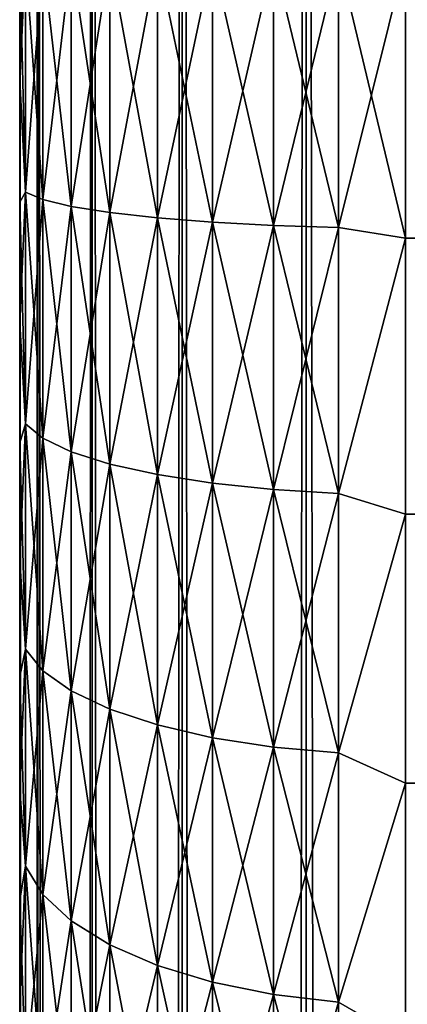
# Model space of a CAD drawing. Extents: x -265 to 265, y 0 to 607.
# Tile 188 of 256: x -265 to -262.99, y 574.58 to 579.68. Entities that reach past the tile are written whole.
import ezdxf

# ---------------------------------------------------------------- set-up
doc = ezdxf.new("R2010")
doc.units = 0
doc.header["$LTSCALE"] = 26.699852
for name, color, linetype in [('2', 7, 'CONTINUOUS'), ('4', 7, 'CONTINUOUS'), ('43', 7, 'CONTINUOUS'), ('44', 7, 'CONTINUOUS'), ('6', 7, 'CONTINUOUS')]:
    doc.layers.add(name, color=color, linetype=linetype)

msp = doc.modelspace()

# ---------------------------------------------------------------- linework, layer by layer
at = {"layer": '2', "color": 7, "linetype": 'CONTINUOUS'}
for points in [[(-265, 580, 38), (-265, 580, 17), (-265, 579.3661, 17.0192), (-265, 580, 38)], [(-265, 579.3661, 37.9808), (-265, 580, 38), (-265, 579.3661, 17.0192), (-265, 579.3661, 37.9808)], [(-265, 578.7344, 37.9235), (-265, 579.3661, 37.9808), (-265, 578.7344, 17.0765), (-265, 578.7344, 37.9235)], [(-265, 578.7344, 17.0765), (-265, 579.3661, 37.9808), (-265, 579.3661, 17.0192), (-265, 578.7344, 17.0765)], [(-265, 578.1074, 37.828), (-265, 578.7344, 37.9235), (-265, 578.1074, 17.172), (-265, 578.1074, 37.828)], [(-265, 578.1074, 17.172), (-265, 578.7344, 37.9235), (-265, 578.7344, 17.0765), (-265, 578.1074, 17.172)], [(-265, 577.4872, 37.6949), (-265, 578.1074, 37.828), (-265, 577.4872, 17.3051), (-265, 577.4872, 37.6949)], [(-265, 577.4872, 17.3051), (-265, 578.1074, 37.828), (-265, 578.1074, 17.172), (-265, 577.4872, 17.3051)], [(-265, 576.8763, 37.5246), (-265, 577.4872, 37.6949), (-265, 576.8763, 17.4754), (-265, 576.8763, 37.5246)], [(-265, 576.8763, 17.4754), (-265, 577.4872, 37.6949), (-265, 577.4872, 17.3051), (-265, 576.8763, 17.4754)], [(-265, 576.2767, 37.3177), (-265, 576.8763, 37.5246), (-265, 576.2767, 17.6823), (-265, 576.2767, 37.3177)], [(-265, 576.2767, 17.6823), (-265, 576.8763, 37.5246), (-265, 576.8763, 17.4754), (-265, 576.2767, 17.6823)], [(-265, 575.6907, 37.075), (-265, 576.2767, 37.3177), (-265, 575.6907, 17.925), (-265, 575.6907, 37.075)], [(-265, 575.6907, 17.925), (-265, 576.2767, 37.3177), (-265, 576.2767, 17.6823), (-265, 575.6907, 17.925)], [(-265, 575.1204, 36.7973), (-265, 575.6907, 37.075), (-265, 575.1204, 18.2027), (-265, 575.1204, 36.7973)], [(-265, 575.1204, 18.2027), (-265, 575.6907, 37.075), (-265, 575.6907, 17.925), (-265, 575.1204, 18.2027)], [(-265, 574.568, 36.4857), (-265, 575.1204, 36.7973), (-265, 574.568, 18.5143), (-265, 574.568, 36.4857)], [(-265, 574.568, 18.5143), (-265, 575.1204, 36.7973), (-265, 575.1204, 18.2027), (-265, 574.568, 18.5143)]]:
    msp.add_3dface(points, dxfattribs=at)
at = {"layer": '4', "color": 7, "linetype": 'CONTINUOUS'}
for points in [[(263, 580, 40), (-263, 580, 40), (-263, 578.5488, 39.9155), (263, 580, 40)], [(-263, 580, 15), (263, 580, 15), (263, 578.5488, 15.0845), (-263, 580, 15)], [(-263, 578.5488, 15.0845), (-263, 580, 15), (263, 578.5488, 15.0845), (-263, 578.5488, 15.0845)], [(263, 580, 40), (-263, 578.5488, 39.9155), (263, 578.5488, 39.9155), (263, 580, 40)], [(-263, 577.1173, 15.3369), (-263, 578.5488, 15.0845), (263, 577.1173, 15.3369), (-263, 577.1173, 15.3369)], [(263, 577.1173, 15.3369), (-263, 578.5488, 15.0845), (263, 578.5488, 15.0845), (263, 577.1173, 15.3369)], [(-263, 578.5488, 39.9155), (-263, 577.1173, 39.6631), (263, 578.5488, 39.9155), (-263, 578.5488, 39.9155)], [(263, 578.5488, 39.9155), (-263, 577.1173, 39.6631), (263, 577.1173, 39.6631), (263, 578.5488, 39.9155)], [(-263, 575.7247, 15.7538), (-263, 577.1173, 15.3369), (263, 575.7247, 15.7538), (-263, 575.7247, 15.7538)], [(263, 575.7247, 15.7538), (-263, 577.1173, 15.3369), (263, 577.1173, 15.3369), (263, 575.7247, 15.7538)], [(-263, 577.1173, 39.6631), (-263, 575.7247, 39.2462), (263, 577.1173, 39.6631), (-263, 577.1173, 39.6631)], [(263, 577.1173, 39.6631), (-263, 575.7247, 39.2462), (263, 575.7247, 39.2462), (263, 577.1173, 39.6631)], [(-263, 574.39, 16.3296), (-263, 575.7247, 15.7538), (263, 574.39, 16.3296), (-263, 574.39, 16.3296)], [(263, 574.39, 16.3296), (-263, 575.7247, 15.7538), (263, 575.7247, 15.7538), (263, 574.39, 16.3296)], [(-263, 575.7247, 39.2462), (-263, 574.39, 38.6704), (263, 575.7247, 39.2462), (-263, 575.7247, 39.2462)], [(263, 575.7247, 39.2462), (-263, 574.39, 38.6704), (263, 574.39, 38.6704), (263, 575.7247, 39.2462)]]:
    msp.add_3dface(points, dxfattribs=at)
at = {"layer": '43', "color": 7, "linetype": 'CONTINUOUS'}
for points in [[(-265, 1), (-264.9057, 1, 1.6795), (-265, 599), (-265, 1)], [(-265, 599), (-264.9057, 1, 1.6795), (-264.9057, 599, 1.6795), (-265, 599)], [(-264.9057, 1, 1.6795), (-264.6239, 1, 3.3378), (-264.9057, 599, 1.6795), (-264.9057, 1, 1.6795)], [(-264.9057, 599, 1.6795), (-264.6239, 1, 3.3378), (-264.6239, 599, 3.3378), (-264.9057, 599, 1.6795)], [(-264.6239, 1, 3.3378), (-264.1582, 1, 4.9542), (-264.6239, 599, 3.3378), (-264.6239, 1, 3.3378)], [(-264.6239, 599, 3.3378), (-264.1582, 1, 4.9542), (-264.1582, 599, 4.9542), (-264.6239, 599, 3.3378)], [(-264.1582, 1, 4.9542), (-263.5145, 1, 6.5083), (-264.1582, 599, 4.9542), (-264.1582, 1, 4.9542)], [(-264.1582, 599, 4.9542), (-263.5145, 1, 6.5083), (-263.5145, 599, 6.5083), (-264.1582, 599, 4.9542)], [(-263.5145, 1, 6.5083), (-262.7009, 1, 7.9805), (-263.5145, 599, 6.5083), (-263.5145, 1, 6.5083)], [(-263.5145, 599, 6.5083), (-262.7009, 1, 7.9805), (-262.7009, 599, 7.9805), (-263.5145, 599, 6.5083)]]:
    msp.add_3dface(points, dxfattribs=at)
at = {"layer": '44', "color": 7, "linetype": 'CONTINUOUS'}
for points in [[(-265, 1), (-265, 599), (-264.9057, 599, -1.6795), (-265, 1)], [(-264.9057, 1, -1.6795), (-265, 1), (-264.9057, 599, -1.6795), (-264.9057, 1, -1.6795)], [(-264.6239, 1, -3.3378), (-264.9057, 1, -1.6795), (-264.6239, 599, -3.3378), (-264.6239, 1, -3.3378)], [(-264.6239, 599, -3.3378), (-264.9057, 1, -1.6795), (-264.9057, 599, -1.6795), (-264.6239, 599, -3.3378)], [(-264.1582, 1, -4.9542), (-264.6239, 1, -3.3378), (-264.1582, 599, -4.9542), (-264.1582, 1, -4.9542)], [(-264.1582, 599, -4.9542), (-264.6239, 1, -3.3378), (-264.6239, 599, -3.3378), (-264.1582, 599, -4.9542)], [(-263.5145, 1, -6.5083), (-264.1582, 1, -4.9542), (-263.5145, 599, -6.5083), (-263.5145, 1, -6.5083)], [(-263.5145, 599, -6.5083), (-264.1582, 1, -4.9542), (-264.1582, 599, -4.9542), (-263.5145, 599, -6.5083)], [(-262.7009, 1, -7.9805), (-263.5145, 1, -6.5083), (-262.7009, 599, -7.9805), (-262.7009, 1, -7.9805)], [(-262.7009, 599, -7.9805), (-263.5145, 1, -6.5083), (-263.5145, 599, -6.5083), (-262.7009, 599, -7.9805)]]:
    msp.add_3dface(points, dxfattribs=at)
at = {"layer": '6', "color": 7, "linetype": 'CONTINUOUS'}
for points in [[(-265, 579.3661, 17.0192), (-265, 580, 17), (-264.97, 578.7858, 16.7233), (-265, 579.3661, 17.0192)], [(-264.97, 578.7858, 16.7233), (-265, 580, 17), (-264.97, 580, 16.6551), (-264.97, 578.7858, 16.7233)], [(-265, 580, 38), (-265, 579.3661, 37.9808), (-264.97, 580, 38.3449), (-265, 580, 38)], [(-264.97, 580, 38.3449), (-265, 579.3661, 37.9808), (-264.97, 578.7858, 38.2767), (-264.97, 580, 38.3449)], [(-264.97, 580, 38.3449), (-264.97, 578.7858, 38.2767), (-264.8801, 580, 38.6821), (-264.97, 580, 38.3449)], [(-264.8801, 580, 38.6821), (-264.97, 578.7858, 38.2767), (-264.8801, 578.748, 38.6118), (-264.8801, 580, 38.6821)], [(-264.97, 578.7858, 16.7233), (-264.97, 580, 16.6551), (-264.8801, 578.748, 16.3882), (-264.97, 578.7858, 16.7233)], [(-264.8801, 578.748, 16.3882), (-264.97, 580, 16.6551), (-264.8801, 580, 16.3179), (-264.8801, 578.748, 16.3882)], [(-264.8801, 580, 38.6821), (-264.8801, 578.748, 38.6118), (-264.7329, 580, 38.9985), (-264.8801, 580, 38.6821)], [(-264.7329, 580, 38.9985), (-264.8801, 578.748, 38.6118), (-264.7329, 578.7126, 38.9262), (-264.7329, 580, 38.9985)], [(-264.8801, 578.748, 16.3882), (-264.8801, 580, 16.3179), (-264.7329, 578.7126, 16.0738), (-264.8801, 578.748, 16.3882)], [(-264.7329, 578.7126, 16.0738), (-264.8801, 580, 16.3179), (-264.7329, 580, 16.0015), (-264.7329, 578.7126, 16.0738)], [(-264.7329, 580, 38.9985), (-264.7329, 578.7126, 38.9262), (-264.533, 580, 39.2845), (-264.7329, 580, 38.9985)], [(-264.533, 580, 39.2845), (-264.7329, 578.7126, 38.9262), (-264.533, 578.6806, 39.2104), (-264.533, 580, 39.2845)], [(-264.7329, 578.7126, 16.0738), (-264.7329, 580, 16.0015), (-264.533, 578.6806, 15.7896), (-264.7329, 578.7126, 16.0738)], [(-264.533, 578.6806, 15.7896), (-264.7329, 580, 16.0015), (-264.533, 580, 15.7155), (-264.533, 578.6806, 15.7896)], [(-264.533, 580, 39.2845), (-264.533, 578.6806, 39.2104), (-264.2864, 580, 39.5314), (-264.533, 580, 39.2845)], [(-264.2864, 580, 39.5314), (-264.533, 578.6806, 39.2104), (-264.2864, 578.6529, 39.4558), (-264.2864, 580, 39.5314)], [(-264.533, 578.6806, 15.7896), (-264.533, 580, 15.7155), (-264.2864, 578.6529, 15.5442), (-264.533, 578.6806, 15.7896)], [(-264.2864, 578.6529, 15.5442), (-264.533, 580, 15.7155), (-264.2864, 580, 15.4686), (-264.2864, 578.6529, 15.5442)], [(-264.2864, 580, 39.5314), (-264.2864, 578.6529, 39.4558), (-264.0006, 580, 39.7317), (-264.2864, 580, 39.5314)], [(-264.0006, 580, 39.7317), (-264.2864, 578.6529, 39.4558), (-264.0006, 578.6305, 39.6548), (-264.0006, 580, 39.7317)], [(-264.2864, 578.6529, 15.5442), (-264.2864, 580, 15.4686), (-264.0006, 578.6305, 15.3452), (-264.2864, 578.6529, 15.5442)], [(-264.0006, 578.6305, 15.3452), (-264.2864, 580, 15.4686), (-264.0006, 580, 15.2683), (-264.0006, 578.6305, 15.3452)], [(-264.0006, 580, 39.7317), (-264.0006, 578.6305, 39.6548), (-263.6844, 580, 39.8793), (-264.0006, 580, 39.7317)], [(-263.6844, 580, 39.8793), (-264.0006, 578.6305, 39.6548), (-263.6844, 578.614, 39.8014), (-263.6844, 580, 39.8793)], [(-264.0006, 578.6305, 15.3452), (-264.0006, 580, 15.2683), (-263.6844, 578.614, 15.1986), (-264.0006, 578.6305, 15.3452)], [(-263.6844, 578.614, 15.1986), (-264.0006, 580, 15.2683), (-263.6844, 580, 15.1207), (-263.6844, 578.614, 15.1986)], [(-263.6844, 580, 39.8793), (-263.6844, 578.614, 39.8014), (-263.3473, 580, 39.9696), (-263.6844, 580, 39.8793)], [(-263.3473, 580, 39.9696), (-263.6844, 578.614, 39.8014), (-263.3473, 578.6038, 39.8912), (-263.3473, 580, 39.9696)], [(-263.6844, 578.614, 15.1986), (-263.6844, 580, 15.1207), (-263.3473, 578.6038, 15.1088), (-263.6844, 578.614, 15.1986)], [(-263.3473, 578.6038, 15.1088), (-263.6844, 580, 15.1207), (-263.3473, 580, 15.0304), (-263.3473, 578.6038, 15.1088)], [(-263, 578.5488, 39.9155), (-263, 580, 40), (-263.3473, 578.6038, 39.8912), (-263, 578.5488, 39.9155)], [(-263, 580, 40), (-263.3473, 580, 39.9696), (-263.3473, 578.6038, 39.8912), (-263, 580, 40)], [(-263, 580, 15), (-263, 578.5488, 15.0845), (-263.3473, 580, 15.0304), (-263, 580, 15)], [(-263, 578.5488, 15.0845), (-263.3473, 578.6038, 15.1088), (-263.3473, 580, 15.0304), (-263, 578.5488, 15.0845)], [(-265, 579.3661, 37.9808), (-265, 578.7344, 37.9235), (-264.97, 578.7858, 38.2767), (-265, 579.3661, 37.9808)], [(-265, 578.7344, 17.0765), (-265, 579.3661, 17.0192), (-264.97, 578.7858, 16.7233), (-265, 578.7344, 17.0765)], [(-265, 578.7344, 37.9235), (-265, 578.1074, 37.828), (-264.97, 578.7858, 38.2767), (-265, 578.7344, 37.9235)], [(-264.97, 578.7858, 38.2767), (-265, 578.1074, 37.828), (-264.97, 577.5868, 38.073), (-264.97, 578.7858, 38.2767)], [(-264.97, 577.5868, 16.927), (-265, 578.7344, 17.0765), (-264.97, 578.7858, 16.7233), (-264.97, 577.5868, 16.927)], [(-264.97, 578.7858, 38.2767), (-264.97, 577.5868, 38.073), (-264.8801, 578.748, 38.6118), (-264.97, 578.7858, 38.2767)], [(-264.97, 577.5868, 16.927), (-264.97, 578.7858, 16.7233), (-264.8801, 577.5118, 16.5983), (-264.97, 577.5868, 16.927)], [(-264.8801, 577.5118, 16.5983), (-264.97, 578.7858, 16.7233), (-264.8801, 578.748, 16.3882), (-264.8801, 577.5118, 16.5983)], [(-265, 578.1074, 17.172), (-265, 578.7344, 17.0765), (-264.97, 577.5868, 16.927), (-265, 578.1074, 17.172)], [(-264.8801, 578.748, 38.6118), (-264.97, 577.5868, 38.073), (-264.8801, 577.5118, 38.4017), (-264.8801, 578.748, 38.6118)], [(-264.8801, 578.748, 38.6118), (-264.8801, 577.5118, 38.4017), (-264.7329, 578.7126, 38.9262), (-264.8801, 578.748, 38.6118)], [(-264.8801, 577.5118, 16.5983), (-264.8801, 578.748, 16.3882), (-264.7329, 577.4413, 16.2898), (-264.8801, 577.5118, 16.5983)], [(-264.7329, 577.4413, 16.2898), (-264.8801, 578.748, 16.3882), (-264.7329, 578.7126, 16.0738), (-264.7329, 577.4413, 16.2898)], [(-264.7329, 578.7126, 38.9262), (-264.8801, 577.5118, 38.4017), (-264.7329, 577.4413, 38.7102), (-264.7329, 578.7126, 38.9262)], [(-264.7329, 578.7126, 38.9262), (-264.7329, 577.4413, 38.7102), (-264.533, 578.6806, 39.2104), (-264.7329, 578.7126, 38.9262)], [(-264.7329, 577.4413, 16.2898), (-264.7329, 578.7126, 16.0738), (-264.533, 577.3777, 16.011), (-264.7329, 577.4413, 16.2898)], [(-264.533, 577.3777, 16.011), (-264.7329, 578.7126, 16.0738), (-264.533, 578.6806, 15.7896), (-264.533, 577.3777, 16.011)], [(-264.533, 578.6806, 39.2104), (-264.7329, 577.4413, 38.7102), (-264.533, 577.3777, 38.989), (-264.533, 578.6806, 39.2104)], [(-264.533, 578.6806, 39.2104), (-264.533, 577.3777, 38.989), (-264.2864, 578.6529, 39.4558), (-264.533, 578.6806, 39.2104)], [(-264.533, 577.3777, 16.011), (-264.533, 578.6806, 15.7896), (-264.2864, 577.3228, 15.7702), (-264.533, 577.3777, 16.011)], [(-264.2864, 577.3228, 15.7702), (-264.533, 578.6806, 15.7896), (-264.2864, 578.6529, 15.5442), (-264.2864, 577.3228, 15.7702)], [(-264.2864, 578.6529, 39.4558), (-264.533, 577.3777, 38.989), (-264.2864, 577.3228, 39.2298), (-264.2864, 578.6529, 39.4558)], [(-264.2864, 578.6529, 39.4558), (-264.2864, 577.3228, 39.2298), (-264.0006, 578.6305, 39.6548), (-264.2864, 578.6529, 39.4558)], [(-264.2864, 577.3228, 15.7702), (-264.2864, 578.6529, 15.5442), (-264.0006, 577.2782, 15.575), (-264.2864, 577.3228, 15.7702)], [(-264.0006, 577.2782, 15.575), (-264.2864, 578.6529, 15.5442), (-264.0006, 578.6305, 15.3452), (-264.0006, 577.2782, 15.575)], [(-264.0006, 578.6305, 39.6548), (-264.2864, 577.3228, 39.2298), (-264.0006, 577.2782, 39.425), (-264.0006, 578.6305, 39.6548)], [(-264.0006, 578.6305, 39.6548), (-264.0006, 577.2782, 39.425), (-263.6844, 578.614, 39.8014), (-264.0006, 578.6305, 39.6548)], [(-264.0006, 577.2782, 15.575), (-264.0006, 578.6305, 15.3452), (-263.6844, 577.2454, 15.4311), (-264.0006, 577.2782, 15.575)], [(-263.6844, 577.2454, 15.4311), (-264.0006, 578.6305, 15.3452), (-263.6844, 578.614, 15.1986), (-263.6844, 577.2454, 15.4311)], [(-263.6844, 578.614, 39.8014), (-264.0006, 577.2782, 39.425), (-263.6844, 577.2454, 39.5689), (-263.6844, 578.614, 39.8014)], [(-263.6844, 578.614, 39.8014), (-263.6844, 577.2454, 39.5689), (-263.3473, 578.6038, 39.8912), (-263.6844, 578.614, 39.8014)], [(-263.6844, 577.2454, 15.4311), (-263.6844, 578.614, 15.1986), (-263.3473, 577.2252, 15.343), (-263.6844, 577.2454, 15.4311)], [(-263.3473, 577.2252, 15.343), (-263.6844, 578.614, 15.1986), (-263.3473, 578.6038, 15.1088), (-263.3473, 577.2252, 15.343)], [(-263.3473, 578.6038, 39.8912), (-263.6844, 577.2454, 39.5689), (-263.3473, 577.2252, 39.657), (-263.3473, 578.6038, 39.8912)], [(-263, 578.5488, 15.0845), (-263.3473, 577.2252, 15.343), (-263.3473, 578.6038, 15.1088), (-263, 578.5488, 15.0845)], [(-263, 578.5488, 39.9155), (-263.3473, 578.6038, 39.8912), (-263.3473, 577.2252, 39.657), (-263, 578.5488, 39.9155)], [(-263, 578.5488, 15.0845), (-263, 577.1173, 15.3369), (-263.3473, 577.2252, 15.343), (-263, 578.5488, 15.0845)], [(-263, 577.1173, 39.6631), (-263, 578.5488, 39.9155), (-263.3473, 577.2252, 39.657), (-263, 577.1173, 39.6631)], [(-265, 578.1074, 37.828), (-265, 577.4872, 37.6949), (-264.97, 577.5868, 38.073), (-265, 578.1074, 37.828)], [(-265, 577.4872, 17.3051), (-265, 578.1074, 17.172), (-264.97, 577.5868, 16.927), (-265, 577.4872, 17.3051)], [(-265, 577.4872, 37.6949), (-265, 576.8763, 37.5246), (-264.97, 577.5868, 38.073), (-265, 577.4872, 37.6949)], [(-264.97, 577.5868, 38.073), (-265, 576.8763, 37.5246), (-264.97, 576.4182, 37.7363), (-264.97, 577.5868, 38.073)], [(-264.97, 576.4182, 17.2637), (-265, 577.4872, 17.3051), (-264.97, 577.5868, 16.927), (-264.97, 576.4182, 17.2637)], [(-264.97, 577.5868, 38.073), (-264.97, 576.4182, 37.7363), (-264.8801, 577.5118, 38.4017), (-264.97, 577.5868, 38.073)], [(-264.97, 576.4182, 17.2637), (-264.97, 577.5868, 16.927), (-264.8801, 576.3068, 16.9454), (-264.97, 576.4182, 17.2637)], [(-264.8801, 576.3068, 16.9454), (-264.97, 577.5868, 16.927), (-264.8801, 577.5118, 16.5983), (-264.8801, 576.3068, 16.9454)], [(-264.8801, 577.5118, 38.4017), (-264.97, 576.4182, 37.7363), (-264.8801, 576.3068, 38.0546), (-264.8801, 577.5118, 38.4017)], [(-264.8801, 577.5118, 38.4017), (-264.8801, 576.3068, 38.0546), (-264.7329, 577.4413, 38.7102), (-264.8801, 577.5118, 38.4017)], [(-264.8801, 576.3068, 16.9454), (-264.8801, 577.5118, 16.5983), (-264.7329, 576.2023, 16.6468), (-264.8801, 576.3068, 16.9454)], [(-264.7329, 576.2023, 16.6468), (-264.8801, 577.5118, 16.5983), (-264.7329, 577.4413, 16.2898), (-264.7329, 576.2023, 16.6468)], [(-265, 576.8763, 17.4754), (-265, 577.4872, 17.3051), (-264.97, 576.4182, 17.2637), (-265, 576.8763, 17.4754)], [(-264.7329, 577.4413, 38.7102), (-264.8801, 576.3068, 38.0546), (-264.7329, 576.2023, 38.3532), (-264.7329, 577.4413, 38.7102)], [(-264.7329, 577.4413, 38.7102), (-264.7329, 576.2023, 38.3532), (-264.533, 577.3777, 38.989), (-264.7329, 577.4413, 38.7102)], [(-264.7329, 576.2023, 16.6468), (-264.7329, 577.4413, 16.2898), (-264.533, 576.1078, 16.3768), (-264.7329, 576.2023, 16.6468)], [(-264.533, 576.1078, 16.3768), (-264.7329, 577.4413, 16.2898), (-264.533, 577.3777, 16.011), (-264.533, 576.1078, 16.3768)], [(-264.533, 577.3777, 38.989), (-264.7329, 576.2023, 38.3532), (-264.533, 576.1078, 38.6232), (-264.533, 577.3777, 38.989)], [(-264.533, 577.3777, 38.989), (-264.533, 576.1078, 38.6232), (-264.2864, 577.3228, 39.2298), (-264.533, 577.3777, 38.989)], [(-264.533, 576.1078, 16.3768), (-264.533, 577.3777, 16.011), (-264.2864, 576.0263, 16.1437), (-264.533, 576.1078, 16.3768)], [(-264.2864, 576.0263, 16.1437), (-264.533, 577.3777, 16.011), (-264.2864, 577.3228, 15.7702), (-264.2864, 576.0263, 16.1437)], [(-264.2864, 577.3228, 39.2298), (-264.533, 576.1078, 38.6232), (-264.2864, 576.0263, 38.8563), (-264.2864, 577.3228, 39.2298)], [(-264.2864, 577.3228, 39.2298), (-264.2864, 576.0263, 38.8563), (-264.0006, 577.2782, 39.425), (-264.2864, 577.3228, 39.2298)], [(-264.2864, 576.0263, 16.1437), (-264.2864, 577.3228, 15.7702), (-264.0006, 575.9601, 15.9547), (-264.2864, 576.0263, 16.1437)], [(-264.0006, 575.9601, 15.9547), (-264.2864, 577.3228, 15.7702), (-264.0006, 577.2782, 15.575), (-264.0006, 575.9601, 15.9547)], [(-264.0006, 577.2782, 39.425), (-264.2864, 576.0263, 38.8563), (-264.0006, 575.9601, 39.0453), (-264.0006, 577.2782, 39.425)], [(-264.0006, 577.2782, 39.425), (-264.0006, 575.9601, 39.0453), (-263.6844, 577.2454, 39.5689), (-264.0006, 577.2782, 39.425)], [(-264.0006, 575.9601, 15.9547), (-264.0006, 577.2782, 15.575), (-263.6844, 575.9114, 15.8154), (-264.0006, 575.9601, 15.9547)], [(-263.6844, 575.9114, 15.8154), (-264.0006, 577.2782, 15.575), (-263.6844, 577.2454, 15.4311), (-263.6844, 575.9114, 15.8154)], [(-263.6844, 577.2454, 39.5689), (-264.0006, 575.9601, 39.0453), (-263.6844, 575.9114, 39.1846), (-263.6844, 577.2454, 39.5689)], [(-263.6844, 577.2454, 39.5689), (-263.6844, 575.9114, 39.1846), (-263.3473, 577.2252, 39.657), (-263.6844, 577.2454, 39.5689)], [(-263.6844, 575.9114, 15.8154), (-263.6844, 577.2454, 15.4311), (-263.3473, 575.8815, 15.7301), (-263.6844, 575.9114, 15.8154)], [(-263.3473, 575.8815, 15.7301), (-263.6844, 577.2454, 15.4311), (-263.3473, 577.2252, 15.343), (-263.3473, 575.8815, 15.7301)], [(-263.3473, 577.2252, 39.657), (-263.6844, 575.9114, 39.1846), (-263.3473, 575.8815, 39.2699), (-263.3473, 577.2252, 39.657)], [(-263, 577.1173, 15.3369), (-263.3473, 575.8815, 15.7301), (-263.3473, 577.2252, 15.343), (-263, 577.1173, 15.3369)], [(-263, 577.1173, 39.6631), (-263.3473, 577.2252, 39.657), (-263.3473, 575.8815, 39.2699), (-263, 577.1173, 39.6631)], [(-263, 577.1173, 15.3369), (-263, 575.7247, 15.7538), (-263.3473, 575.8815, 15.7301), (-263, 577.1173, 15.3369)], [(-263, 575.7247, 39.2462), (-263, 577.1173, 39.6631), (-263.3473, 575.8815, 39.2699), (-263, 575.7247, 39.2462)], [(-265, 576.8763, 37.5246), (-265, 576.2767, 37.3177), (-264.97, 576.4182, 37.7363), (-265, 576.8763, 37.5246)], [(-265, 576.2767, 17.6823), (-265, 576.8763, 17.4754), (-264.97, 576.4182, 17.2637), (-265, 576.2767, 17.6823)], [(-265, 576.2767, 37.3177), (-265, 575.6907, 37.075), (-264.97, 576.4182, 37.7363), (-265, 576.2767, 37.3177)], [(-264.97, 576.4182, 37.7363), (-265, 575.6907, 37.075), (-264.97, 575.2946, 37.2709), (-264.97, 576.4182, 37.7363)], [(-264.97, 575.2946, 17.7291), (-265, 576.2767, 17.6823), (-264.97, 576.4182, 17.2637), (-264.97, 575.2946, 17.7291)], [(-264.97, 576.4182, 37.7363), (-264.97, 575.2946, 37.2709), (-264.8801, 576.3068, 38.0546), (-264.97, 576.4182, 37.7363)], [(-264.97, 575.2946, 17.7291), (-264.97, 576.4182, 17.2637), (-264.8801, 575.1483, 17.4253), (-264.97, 575.2946, 17.7291)], [(-264.8801, 575.1483, 17.4253), (-264.97, 576.4182, 17.2637), (-264.8801, 576.3068, 16.9454), (-264.8801, 575.1483, 17.4253)], [(-265, 575.6907, 17.925), (-265, 576.2767, 17.6823), (-264.97, 575.2946, 17.7291), (-265, 575.6907, 17.925)], [(-264.8801, 576.3068, 38.0546), (-264.97, 575.2946, 37.2709), (-264.8801, 575.1483, 37.5747), (-264.8801, 576.3068, 38.0546)], [(-264.8801, 576.3068, 38.0546), (-264.8801, 575.1483, 37.5747), (-264.7329, 576.2023, 38.3532), (-264.8801, 576.3068, 38.0546)], [(-264.8801, 575.1483, 17.4253), (-264.8801, 576.3068, 16.9454), (-264.7329, 575.011, 17.1402), (-264.8801, 575.1483, 17.4253)], [(-264.7329, 575.011, 17.1402), (-264.8801, 576.3068, 16.9454), (-264.7329, 576.2023, 16.6468), (-264.7329, 575.011, 17.1402)], [(-264.7329, 576.2023, 38.3532), (-264.8801, 575.1483, 37.5747), (-264.7329, 575.011, 37.8598), (-264.7329, 576.2023, 38.3532)], [(-264.7329, 576.2023, 38.3532), (-264.7329, 575.011, 37.8598), (-264.533, 576.1078, 38.6232), (-264.7329, 576.2023, 38.3532)], [(-264.7329, 575.011, 17.1402), (-264.7329, 576.2023, 16.6468), (-264.533, 574.8869, 16.8825), (-264.7329, 575.011, 17.1402)], [(-264.533, 574.8869, 16.8825), (-264.7329, 576.2023, 16.6468), (-264.533, 576.1078, 16.3768), (-264.533, 574.8869, 16.8825)], [(-264.533, 576.1078, 38.6232), (-264.7329, 575.011, 37.8598), (-264.533, 574.8869, 38.1175), (-264.533, 576.1078, 38.6232)], [(-264.533, 576.1078, 38.6232), (-264.533, 574.8869, 38.1175), (-264.2864, 576.0263, 38.8563), (-264.533, 576.1078, 38.6232)], [(-264.533, 574.8869, 16.8825), (-264.533, 576.1078, 16.3768), (-264.2864, 574.7798, 16.6601), (-264.533, 574.8869, 16.8825)], [(-264.2864, 574.7798, 16.6601), (-264.533, 576.1078, 16.3768), (-264.2864, 576.0263, 16.1437), (-264.2864, 574.7798, 16.6601)], [(-264.2864, 576.0263, 38.8563), (-264.533, 574.8869, 38.1175), (-264.2864, 574.7798, 38.3399), (-264.2864, 576.0263, 38.8563)], [(-264.2864, 576.0263, 38.8563), (-264.2864, 574.7798, 38.3399), (-264.0006, 575.9601, 39.0453), (-264.2864, 576.0263, 38.8563)], [(-264.2864, 574.7798, 16.6601), (-264.2864, 576.0263, 16.1437), (-264.0006, 574.6929, 16.4796), (-264.2864, 574.7798, 16.6601)], [(-264.0006, 574.6929, 16.4796), (-264.2864, 576.0263, 16.1437), (-264.0006, 575.9601, 15.9547), (-264.0006, 574.6929, 16.4796)], [(-264.0006, 575.9601, 39.0453), (-264.2864, 574.7798, 38.3399), (-264.0006, 574.6929, 38.5204), (-264.0006, 575.9601, 39.0453)], [(-264.0006, 575.9601, 39.0453), (-264.0006, 574.6929, 38.5204), (-263.6844, 575.9114, 39.1846), (-264.0006, 575.9601, 39.0453)], [(-264.0006, 574.6929, 16.4796), (-264.0006, 575.9601, 15.9547), (-263.6844, 574.6288, 16.3467), (-264.0006, 574.6929, 16.4796)], [(-263.6844, 574.6288, 16.3467), (-264.0006, 575.9601, 15.9547), (-263.6844, 575.9114, 15.8154), (-263.6844, 574.6288, 16.3467)], [(-263.6844, 575.9114, 39.1846), (-264.0006, 574.6929, 38.5204), (-263.6844, 574.6288, 38.6533), (-263.6844, 575.9114, 39.1846)], [(-263.6844, 575.9114, 39.1846), (-263.6844, 574.6288, 38.6533), (-263.3473, 575.8815, 39.2699), (-263.6844, 575.9114, 39.1846)], [(-263.6844, 574.6288, 16.3467), (-263.6844, 575.9114, 15.8154), (-263.3473, 574.5896, 16.2653), (-263.6844, 574.6288, 16.3467)], [(-263.3473, 574.5896, 16.2653), (-263.6844, 575.9114, 15.8154), (-263.3473, 575.8815, 15.7301), (-263.3473, 574.5896, 16.2653)], [(-263.3473, 575.8815, 39.2699), (-263.6844, 574.6288, 38.6533), (-263.3473, 574.5896, 38.7347), (-263.3473, 575.8815, 39.2699)], [(-263, 575.7247, 15.7538), (-263.3473, 574.5896, 16.2653), (-263.3473, 575.8815, 15.7301), (-263, 575.7247, 15.7538)], [(-263, 575.7247, 39.2462), (-263.3473, 575.8815, 39.2699), (-263.3473, 574.5896, 38.7347), (-263, 575.7247, 39.2462)], [(-263, 575.7247, 15.7538), (-263, 574.39, 16.3296), (-263.3473, 574.5896, 16.2653), (-263, 575.7247, 15.7538)], [(-263, 574.39, 38.6704), (-263, 575.7247, 39.2462), (-263.3473, 574.5896, 38.7347), (-263, 574.39, 38.6704)], [(-265, 575.6907, 37.075), (-265, 575.1204, 36.7973), (-264.97, 575.2946, 37.2709), (-265, 575.6907, 37.075)], [(-265, 575.1204, 18.2027), (-265, 575.6907, 17.925), (-264.97, 575.2946, 17.7291), (-265, 575.1204, 18.2027)], [(-265, 575.1204, 36.7973), (-265, 574.568, 36.4857), (-264.97, 575.2946, 37.2709), (-265, 575.1204, 36.7973)], [(-264.97, 575.2946, 37.2709), (-265, 574.568, 36.4857), (-264.97, 574.2302, 36.6826), (-264.97, 575.2946, 37.2709)], [(-264.97, 574.2302, 18.3174), (-265, 575.1204, 18.2027), (-264.97, 575.2946, 17.7291), (-264.97, 574.2302, 18.3174)], [(-264.97, 575.2946, 37.2709), (-264.97, 574.2302, 36.6826), (-264.8801, 575.1483, 37.5747), (-264.97, 575.2946, 37.2709)], [(-264.97, 574.2302, 18.3174), (-264.97, 575.2946, 17.7291), (-264.8801, 574.0508, 18.0319), (-264.97, 574.2302, 18.3174)], [(-264.8801, 574.0508, 18.0319), (-264.97, 575.2946, 17.7291), (-264.8801, 575.1483, 17.4253), (-264.8801, 574.0508, 18.0319)], [(-265, 574.568, 18.5143), (-265, 575.1204, 18.2027), (-264.97, 574.2302, 18.3174), (-265, 574.568, 18.5143)], [(-264.8801, 575.1483, 37.5747), (-264.97, 574.2302, 36.6826), (-264.8801, 574.0508, 36.9681), (-264.8801, 575.1483, 37.5747)], [(-264.8801, 575.1483, 37.5747), (-264.8801, 574.0508, 36.9681), (-264.7329, 575.011, 37.8598), (-264.8801, 575.1483, 37.5747)], [(-264.8801, 574.0508, 18.0319), (-264.8801, 575.1483, 17.4253), (-264.7329, 573.8824, 17.764), (-264.8801, 574.0508, 18.0319)], [(-264.7329, 573.8824, 17.764), (-264.8801, 575.1483, 17.4253), (-264.7329, 575.011, 17.1402), (-264.7329, 573.8824, 17.764)], [(-264.7329, 575.011, 37.8598), (-264.8801, 574.0508, 36.9681), (-264.7329, 573.8824, 37.236), (-264.7329, 575.011, 37.8598)], [(-264.7329, 575.011, 37.8598), (-264.7329, 573.8824, 37.236), (-264.533, 574.8869, 38.1175), (-264.7329, 575.011, 37.8598)], [(-264.7329, 573.8824, 17.764), (-264.7329, 575.011, 17.1402), (-264.533, 573.7303, 17.5218), (-264.7329, 573.8824, 17.764)], [(-264.533, 573.7303, 17.5218), (-264.7329, 575.011, 17.1402), (-264.533, 574.8869, 16.8825), (-264.533, 573.7303, 17.5218)], [(-264.533, 574.8869, 38.1175), (-264.7329, 573.8824, 37.236), (-264.533, 573.7303, 37.4782), (-264.533, 574.8869, 38.1175)], [(-264.533, 574.8869, 38.1175), (-264.533, 573.7303, 37.4782), (-264.2864, 574.7798, 38.3399), (-264.533, 574.8869, 38.1175)], [(-264.533, 573.7303, 17.5218), (-264.533, 574.8869, 16.8825), (-264.2864, 573.5989, 17.3127), (-264.533, 573.7303, 17.5218)], [(-264.2864, 573.5989, 17.3127), (-264.533, 574.8869, 16.8825), (-264.2864, 574.7798, 16.6601), (-264.2864, 573.5989, 17.3127)], [(-264.2864, 574.7798, 38.3399), (-264.533, 573.7303, 37.4782), (-264.2864, 573.5989, 37.6873), (-264.2864, 574.7798, 38.3399)], [(-264.2864, 574.7798, 38.3399), (-264.2864, 573.5989, 37.6873), (-264.0006, 574.6929, 38.5204), (-264.2864, 574.7798, 38.3399)], [(-264.2864, 573.5989, 17.3127), (-264.2864, 574.7798, 16.6601), (-264.0006, 573.4923, 17.1431), (-264.2864, 573.5989, 17.3127)], [(-264.0006, 573.4923, 17.1431), (-264.2864, 574.7798, 16.6601), (-264.0006, 574.6929, 16.4796), (-264.0006, 573.4923, 17.1431)], [(-264.0006, 574.6929, 38.5204), (-264.2864, 573.5989, 37.6873), (-264.0006, 573.4923, 37.8569), (-264.0006, 574.6929, 38.5204)], [(-264.0006, 574.6929, 38.5204), (-264.0006, 573.4923, 37.8569), (-263.6844, 574.6288, 38.6533), (-264.0006, 574.6929, 38.5204)], [(-264.0006, 573.4923, 17.1431), (-264.0006, 574.6929, 16.4796), (-263.6844, 573.4138, 17.0182), (-264.0006, 573.4923, 17.1431)], [(-263.6844, 573.4138, 17.0182), (-264.0006, 574.6929, 16.4796), (-263.6844, 574.6288, 16.3467), (-263.6844, 573.4138, 17.0182)], [(-263.6844, 574.6288, 38.6533), (-264.0006, 573.4923, 37.8569), (-263.6844, 573.4138, 37.9818), (-263.6844, 574.6288, 38.6533)], [(-263.6844, 574.6288, 38.6533), (-263.6844, 573.4138, 37.9818), (-263.3473, 574.5896, 38.7347), (-263.6844, 574.6288, 38.6533)], [(-263.6844, 573.4138, 17.0182), (-263.6844, 574.6288, 16.3467), (-263.3473, 573.3658, 16.9417), (-263.6844, 573.4138, 17.0182)], [(-263.3473, 573.3658, 16.9417), (-263.6844, 574.6288, 16.3467), (-263.3473, 574.5896, 16.2653), (-263.3473, 573.3658, 16.9417)], [(-263.3473, 574.5896, 38.7347), (-263.6844, 573.4138, 37.9818), (-263.3473, 573.3658, 38.0583), (-263.3473, 574.5896, 38.7347)], [(-263, 574.39, 16.3296), (-263.3473, 573.3658, 16.9417), (-263.3473, 574.5896, 16.2653), (-263, 574.39, 16.3296)], [(-263, 574.39, 38.6704), (-263.3473, 574.5896, 38.7347), (-263.3473, 573.3658, 38.0583), (-263, 574.39, 38.6704)]]:
    msp.add_3dface(points, dxfattribs=at)

doc.saveas('drawing.dxf')
